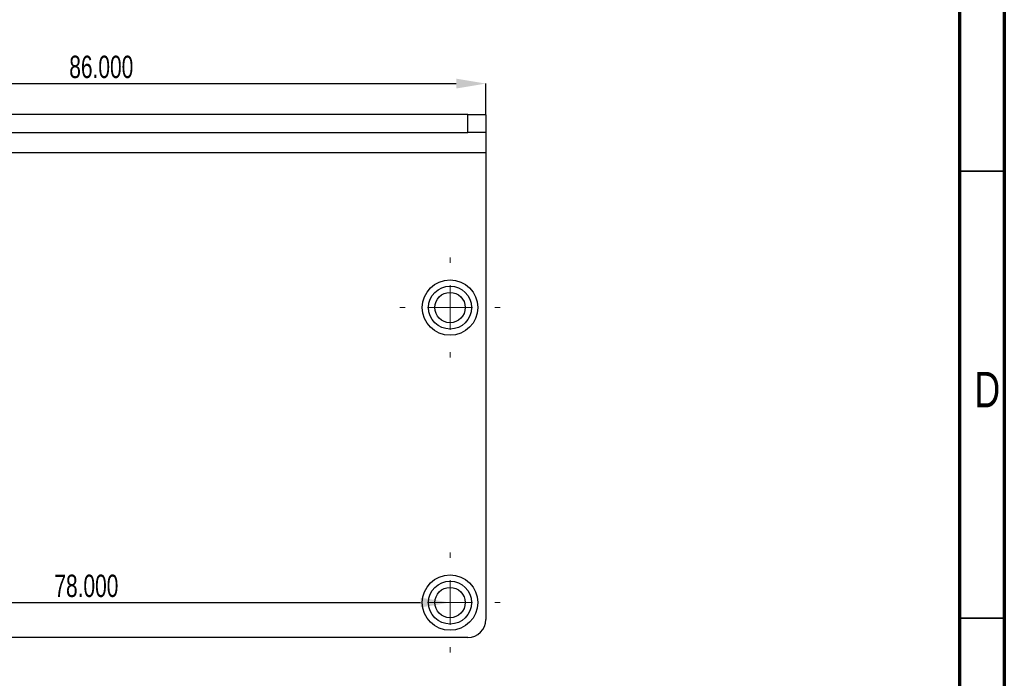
# Model space of a CAD drawing. Header units: millimetres. Extents: x 1643 to 1853, y 2203 to 2490.
# Tile 25 of 31: x 1743 to 1853, y 2339 to 2413. Entities that reach past the tile are written whole.
import ezdxf

# ---------------------------------------------------------------- set-up
doc = ezdxf.new("R2010")
doc.units = ezdxf.units.MM
doc.styles.add('SLDTEXTSTYLE1', font='TXT', dxfattribs={"width": 0.7})
doc.styles.add('SLDTEXTSTYLE2', font='TXT', dxfattribs={"width": 0.75})
doc.dimstyles.new('SLDDIMSTYLE0', dxfattribs={"dimtxt": 2.5, "dimasz": 3.302, "dimexe": 0, "dimexo": 0.0625, "dimtad": 1, "dimdec": 3, "dimrnd": 1e-09, "dimzin": 4, "dimdsep": 46, "dimtxsty": 'SLDTEXTSTYLE1', "dimsah": 1, "dimcen": 0.09, "dimadec": 0, "dimazin": 1, "dimtfac": 1, "dimtdec": 3, "dimtofl": 0, "dimtmove": 0, "dimatfit": 3, "dimfxl": 1, "dimfrac": 2, "dimtolj": 1, "dimtzin": 12, "dimarcsym": 0})

# ---------------------------------------------------------------- blocks, each defined once
blk = doc.blocks.new('*D97')
at = {"color": 0, "linetype": 'Continuous', "lineweight": -2, "transparency": 16777216}
for p, q in [((1708.99, 2402.63), (1708.99, 2406.02)), ((1712.29, 2406.02), (1791.69, 2406.02)), ((1794.99, 2402.63), (1794.99, 2406.02))]:
    blk.add_line(p, q, dxfattribs=at)
at = {"color": 0, "linetype": 'Continuous', "transparency": 16777216}
for points in [[(1712.29, 2406.57), (1712.29, 2405.47), (1708.99, 2406.02)], [(1791.69, 2406.57), (1791.69, 2405.47), (1794.99, 2406.02)]]:
    blk.add_solid(points, dxfattribs=at)
at = {"layer": 'Defpoints', "color": 0, "linetype": 'Continuous', "transparency": 16777216}
for p in [(1794.99, 2406.02), (1708.99, 2402.57), (1794.99, 2402.57)]:
    blk.add_point(p, dxfattribs=at)
at = {"color": 0, "linetype": 'Continuous', "lineweight": 18, "transparency": 16777216, "insert": (1752, 2409.14), "char_height": 2.5, "attachment_point": 2, "style": 'SLDTEXTSTYLE1'}
blk.add_mtext('\\A1;86.000', dxfattribs=at)
blk = doc.blocks.new('*D99')
at = {"color": 0, "linetype": 'Continuous', "lineweight": -2, "transparency": 16777216}
for p, q in [((1712.99, 2348.03), (1712.99, 2347.97)), ((1716.29, 2347.97), (1787.69, 2347.97)), ((1790.99, 2348.03), (1790.99, 2347.97))]:
    blk.add_line(p, q, dxfattribs=at)
at = {"color": 0, "linetype": 'Continuous', "transparency": 16777216}
for points in [[(1716.29, 2348.52), (1716.29, 2347.42), (1712.99, 2347.97)], [(1787.69, 2348.52), (1787.69, 2347.42), (1790.99, 2347.97)]]:
    blk.add_solid(points, dxfattribs=at)
at = {"layer": 'Defpoints', "color": 0, "linetype": 'Continuous', "transparency": 16777216}
for p in [(1712.99, 2347.97), (1790.99, 2347.97), (1790.99, 2347.97)]:
    blk.add_point(p, dxfattribs=at)
at = {"color": 0, "linetype": 'Continuous', "lineweight": 18, "transparency": 16777216, "insert": (1750.33, 2351.09), "char_height": 2.5, "attachment_point": 2, "style": 'SLDTEXTSTYLE1'}
blk.add_mtext('\\A1;78.000', dxfattribs=at)
blk = doc.blocks.new('SW_CENTERMARKSYMBOL_4')
at = {"color": 0, "linetype": 'Continuous', "lineweight": 18}
for p, q in [((0, 5), (0, 5.599994)), ((0, 0), (0, 2.5)), ((-5, 0), (-5.599994, 0)), ((0, 0), (-2.5, 0)), ((0, 0), (0, -2.5)), ((0, 0), (2.5, 0)), ((5, 0), (5.599994, 0)), ((0, -5), (0, -5.599994))]:
    blk.add_line(p, q, dxfattribs=at)
blk = doc.blocks.new('SW_CENTERMARKSYMBOL_5')
at = {"color": 0, "linetype": 'Continuous', "lineweight": 18}
for p, q in [((0, 5), (0, 5.599994)), ((0, 0), (0, 2.5)), ((-5, 0), (-5.599994, 0)), ((0, 0), (-2.5, 0)), ((0, 0), (0, -2.5)), ((0, 0), (2.5, 0)), ((5, 0), (5.599994, 0)), ((0, -5), (0, -5.599994))]:
    blk.add_line(p, q, dxfattribs=at)

msp = doc.modelspace()

# ---------------------------------------------------------------- linework, layer by layer
at = {"color": 7, "linetype": 'Continuous', "lineweight": 70}
for p, q in [((1852.9605, 2489.7156), (1852.9605, 2202.7156)), ((1847.9605, 2484.7156), (1847.9605, 2207.7156))]:
    msp.add_line(p, q, dxfattribs=at)
at = {"color": 7, "linetype": 'Continuous', "lineweight": 25}
for p, q in [((1792.9897, 2402.5657), (1710.9896, 2402.5657)), ((1792.9897, 2400.5657), (1792.9897, 2402.5657)), ((1792.9897, 2402.5657), (1794.9897, 2402.5657)), ((1794.9897, 2402.5657), (1794.9897, 2400.5657)), ((1730.8834, 2400.5657), (1792.9897, 2400.5657)), ((1794.9897, 2400.5657), (1792.9897, 2400.5657)), ((1794.9897, 2400.5657), (1794.9897, 2398.2657)), ((1794.9897, 2398.2657), (1708.9896, 2398.2657)), ((1794.9897, 2398.2657), (1794.9897, 2346.0657)), ((1792.9897, 2344.0657), (1710.9896, 2344.0657))]:
    msp.add_line(p, q, dxfattribs=at)
at = {"color": 7, "linetype": 'Continuous', "lineweight": 35}
for p, q in [((1847.9605, 2396.2156), (1852.9605, 2396.2156)), ((1847.9605, 2346.2156), (1852.9605, 2346.2156))]:
    msp.add_line(p, q, dxfattribs=at)
at = {"color": 7, "linetype": 'Continuous', "lineweight": 25}
for centre, radius in [((1790.9896, 2380.9658), 3.1), ((1790.9896, 2380.9658), 2.4), ((1790.9896, 2380.9658), 1.7), ((1790.9896, 2347.9657), 3.1), ((1790.9896, 2347.9657), 2.4), ((1790.9896, 2347.9657), 1.7)]:
    msp.add_circle(centre, radius, dxfattribs=at)
msp.add_arc((1792.9897, 2346.0657), 2, 270, 0, dxfattribs=at)

# ---------------------------------------------------------------- block references
at = {"color": 7, "linetype": 'Continuous', "lineweight": 0}
for name, p in [('SW_CENTERMARKSYMBOL_4', (1790.9896, 2380.9658)), ('SW_CENTERMARKSYMBOL_5', (1790.9896, 2347.9657))]:
    msp.add_blockref(name, p, dxfattribs=at)

# ---------------------------------------------------------------- texts
at = {"color": 7, "linetype": 'Continuous', "lineweight": 0, "insert": (1851.0599, 2373.7757), "char_height": 3.9687, "attachment_point": 2, "style": 'SLDTEXTSTYLE2'}
msp.add_mtext('D', dxfattribs=at)

# ---------------------------------------------------------------- dimensions: what is measured, and where the dimension line sits
at = {"color": 7, "linetype": 'Continuous', "lineweight": 18}
for base, p1, p2, picture, middle in [((1794.9897, 2406.0181), (1708.9896, 2402.5657), (1794.9897, 2402.5657), '*D97', (1752.003, 2406.0181)), ((1790.9896, 2347.9657), (1712.9896, 2347.9657), (1790.9896, 2347.9657), '*D99', (1750.3279, 2347.9657))]:
    dim = msp.add_linear_dim(base=base, p1=p1, p2=p2, dimstyle='SLDDIMSTYLE0', dxfattribs=at)
    dim.commit()
    dim.dimension.update_dxf_attribs({"geometry": picture, "text_midpoint": middle, "dimtype": 160})

doc.saveas('drawing.dxf')
